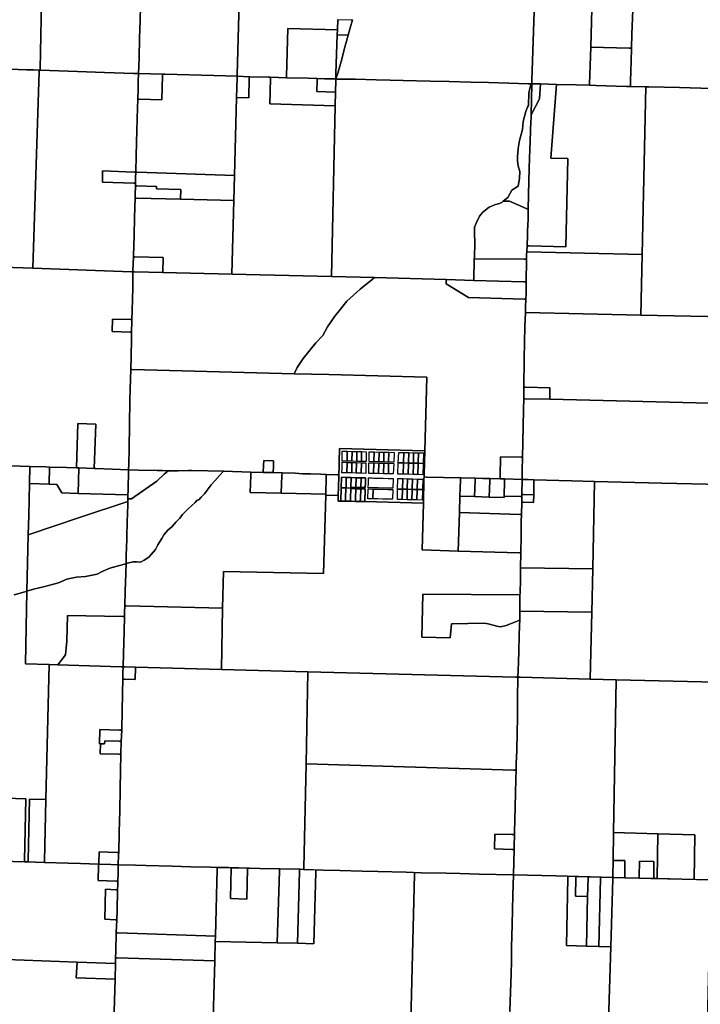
# Model space of a CAD drawing. Header units: feet. Extents: x 1267057 to 1687180, y 137439 to 673336.
# Tile 74 of 159: x 1336950 to 1346100, y 297210 to 310453. Entities that reach past the tile are written whole.
import ezdxf

# ---------------------------------------------------------------- set-up
doc = ezdxf.new("R2010")
doc.units = ezdxf.units.FT
doc.header["$MEASUREMENT"] = 0
doc.layers.add('mercercounty', color=247, linetype='Continuous')

msp = doc.modelspace()

# ---------------------------------------------------------------- linework, layer by layer
at = {"layer": 'mercercounty'}
for points in [[(1337258, 311367), (1337224, 309793), (1337223, 309773), (1337210, 309774), (1337137, 309777), (1337042, 309778), (1336475, 309801), (1336395, 309804), (1336379, 309805), (1335909, 309824), (1335885, 309824), (1335886, 309844), (1335922, 311146), (1335923, 311153), (1335960, 312504), (1337283, 312464), (1337258, 311367)], [(1345201, 310890), (1345195, 310692), (1345178, 310256), (1345174, 310068), (1345144, 310069), (1344626, 310082), (1344663, 311458), (1343896, 311480), (1343920, 312246), (1344018, 312244), (1344037, 312243), (1344803, 312224), (1344785, 311724), (1345193, 311714), (1345223, 311713), (1345222, 311697), (1345219, 311641), (1345217, 311552), (1345214, 311373), (1345206, 311021), (1345201, 310890)], [(1344612, 309570), (1344429, 309575), (1344167, 309582), (1344058, 309585), (1343952, 309588), (1343835, 309591), (1343837, 309641), (1343896, 311480), (1344663, 311458), (1344626, 310082), (1344612, 309590), (1344612, 309570)], [(1338547, 309728), (1338482, 309730), (1338092, 309743), (1337726, 309754), (1337223, 309773), (1337224, 309793), (1337258, 311367), (1337930, 311337), (1337924, 311088), (1338567, 311066), (1338587, 311066), (1338583, 310927), (1338575, 310643), (1338568, 310438), (1338562, 310208), (1338554, 309933), (1338547, 309728)], [(1339873, 309691), (1339873, 309691), (1339559, 309700), (1338903, 309719), (1338871, 309720), (1338547, 309728), (1338554, 309933), (1338562, 310208), (1338568, 310438), (1338575, 310643), (1338806, 310635), (1338819, 311058), (1339910, 311019), (1339874, 309711), (1339873, 309691)], [(1346527, 310858), (1346507, 310227), (1346486, 309541), (1346485, 309521), (1346251, 309527), (1345821, 309539), (1345408, 309549), (1345366, 309550), (1345162, 309554), (1345162, 309624), (1345170, 309895), (1345174, 310068), (1345178, 310256), (1345195, 310692), (1345201, 310890), (1345231, 310889), (1346527, 310858)], [(1341424, 310453), (1341394, 310341), (1341367, 310243), (1341347, 310244), (1341219, 310250), (1341221, 310318), (1341225, 310457), (1341404, 310453), (1341424, 310453)], [(1341219, 310250), (1341202, 309729), (1341200, 309655), (1341047, 309658), (1340950, 309661), (1340826, 309665), (1340537, 309672), (1340537, 309692), (1340555, 310336), (1341221, 310318), (1341219, 310250)], [(1341367, 310243), (1341314, 310050), (1341279, 309922), (1341225, 309732), (1341200, 309655), (1341202, 309729), (1341219, 310250), (1341347, 310244), (1341367, 310243)], [(1344612, 309570), (1344612, 309590), (1344626, 310082), (1345144, 310069), (1345174, 310068), (1345170, 309895), (1345162, 309624), (1345162, 309554), (1345106, 309555), (1344695, 309567), (1344612, 309570)], [(1335885, 309824), (1335909, 309824), (1336379, 309805), (1336378, 309785), (1336349, 308794), (1336245, 308798), (1336232, 308348), (1336513, 308338), (1336524, 308711), (1336362, 308717), (1336394, 309784), (1336395, 309804), (1336475, 309801), (1337042, 309778), (1337137, 309777), (1337210, 309774), (1337210, 309754), (1337126, 307110), (1335807, 307157), (1335879, 309615), (1335879, 309615), (1335885, 309804), (1335885, 309824)], [(1338506, 308253), (1338505, 308218), (1338503, 308096), (1338501, 308055), (1338494, 307793), (1338487, 307552), (1338479, 307277), (1338479, 307262), (1338473, 307076), (1338473, 307062), (1338453, 307062), (1337126, 307110), (1337210, 309754), (1337210, 309774), (1337223, 309773), (1337726, 309754), (1338092, 309743), (1338482, 309730), (1338547, 309728), (1338544, 309622), (1338541, 309514), (1338538, 309383), (1338535, 309269), (1338526, 308964), (1338517, 308625), (1338510, 308403), (1338490, 308404), (1338065, 308419), (1338061, 308269), (1338486, 308254), (1338506, 308253)], [(1339865, 309407), (1339838, 308359), (1338530, 308401), (1338510, 308402), (1338510, 308403), (1338517, 308625), (1338526, 308964), (1338535, 309269), (1338538, 309383), (1338558, 309382), (1338862, 309373), (1338870, 309700), (1338871, 309720), (1338903, 309719), (1339559, 309700), (1339873, 309691), (1339872, 309671), (1339865, 309407)], [(1338538, 309383), (1338541, 309514), (1338544, 309622), (1338547, 309728), (1338871, 309720), (1338870, 309700), (1338862, 309373), (1338558, 309382), (1338538, 309383)], [(1341192, 309294), (1341143, 306998), (1339803, 307030), (1339829, 308021), (1339838, 308359), (1339865, 309407), (1340030, 309403), (1340037, 309666), (1340038, 309686), (1340042, 309686), (1340296, 309678), (1340320, 309678), (1340320, 309658), (1340313, 309319), (1341192, 309294)], [(1339865, 309407), (1339872, 309671), (1339873, 309691), (1339873, 309691), (1340038, 309686), (1340037, 309666), (1340030, 309403), (1339865, 309407)], [(1341192, 309294), (1340313, 309319), (1340320, 309658), (1340320, 309678), (1340537, 309672), (1340826, 309665), (1340950, 309661), (1340950, 309641), (1340946, 309487), (1341196, 309480), (1341192, 309294)], [(1341196, 309480), (1340946, 309487), (1340950, 309641), (1340950, 309661), (1341047, 309658), (1341200, 309655), (1341200, 309635), (1341196, 309480)], [(1343055, 306946), (1342683, 306957), (1341721, 306983), (1341143, 306998), (1341192, 309294), (1341196, 309480), (1341200, 309635), (1341200, 309655), (1341219, 309654), (1341460, 309651), (1341742, 309643), (1341931, 309640), (1342103, 309636), (1342470, 309627), (1342725, 309621), (1343016, 309613), (1343252, 309606), (1343526, 309599), (1343784, 309592), (1343812, 309592), (1343828, 309591), (1343810, 309529), (1343793, 309463), (1343794, 309411), (1343788, 309357), (1343788, 309328), (1343789, 309297), (1343776, 309275), (1343767, 309253), (1343756, 309216), (1343719, 309083), (1343709, 308974), (1343670, 308827), (1343651, 308720), (1343642, 308608), (1343642, 308548), (1343651, 308488), (1343672, 308409), (1343670, 308315), (1343649, 308213), (1343567, 308159), (1343511, 308059), (1343451, 308011), (1343432, 307996), (1343387, 307978), (1343348, 307968), (1343262, 307933), (1343178, 307864), (1343133, 307810), (1343091, 307724), (1343065, 307664), (1343063, 307587), (1343070, 307449), (1343062, 307258), (1343061, 307235), (1343055, 306946)], [(1343451, 308011), (1343511, 308059), (1343567, 308159), (1343649, 308213), (1343670, 308315), (1343672, 308409), (1343651, 308488), (1343642, 308548), (1343642, 308608), (1343651, 308720), (1343670, 308827), (1343709, 308974), (1343719, 309083), (1343756, 309216), (1343767, 309253), (1343776, 309275), (1343789, 309297), (1343788, 309328), (1343788, 309357), (1343794, 309411), (1343793, 309463), (1343810, 309529), (1343828, 309591), (1343835, 309591), (1343824, 309171), (1343821, 309039), (1343819, 309005), (1343816, 308954), (1343806, 308698), (1343803, 308599), (1343794, 308284), (1343786, 307905), (1343786, 307900), (1343757, 307913), (1343535, 308014), (1343451, 308011)], [(1343770, 307412), (1343800, 307411), (1344292, 307396), (1344317, 308584), (1344091, 308591), (1344167, 309582), (1344429, 309575), (1344612, 309570), (1344695, 309567), (1345106, 309555), (1345162, 309554), (1345366, 309550), (1345316, 307296), (1343767, 307330), (1343770, 307412)], [(1343770, 307412), (1343775, 307550), (1343777, 307605), (1343783, 307694), (1343787, 307767), (1343786, 307900), (1343786, 307905), (1343794, 308284), (1343803, 308599), (1343806, 308698), (1343816, 308954), (1343819, 309005), (1343821, 309039), (1343824, 309171), (1343937, 309389), (1343952, 309588), (1344058, 309585), (1344167, 309582), (1344091, 308591), (1344317, 308584), (1344292, 307396), (1343800, 307411), (1343770, 307412)], [(1343824, 309171), (1343835, 309591), (1343952, 309588), (1343937, 309389), (1343824, 309171)], [(1345298, 306480), (1345316, 307296), (1345366, 309550), (1345408, 309549), (1345821, 309539), (1346251, 309527), (1346485, 309521), (1346485, 309501), (1346423, 306864), (1346428, 306864), (1346420, 306456), (1345298, 306480)], [(1338506, 308253), (1338486, 308254), (1338061, 308269), (1338065, 308419), (1338490, 308404), (1338510, 308403), (1338510, 308402), (1338507, 308325), (1338506, 308253)], [(1338506, 308253), (1338507, 308325), (1338510, 308402), (1338530, 308401), (1339838, 308359), (1339829, 308021), (1339110, 308039), (1339114, 308170), (1338789, 308177), (1338790, 308208), (1338525, 308217), (1338505, 308218), (1338506, 308253)], [(1338501, 308055), (1338503, 308096), (1338505, 308218), (1338525, 308217), (1338790, 308208), (1338789, 308177), (1339114, 308170), (1339110, 308039), (1338521, 308054), (1338501, 308055)], [(1339803, 307030), (1338875, 307052), (1338880, 307252), (1338499, 307261), (1338479, 307262), (1338479, 307277), (1338487, 307552), (1338494, 307793), (1338501, 308055), (1338521, 308054), (1339110, 308039), (1339829, 308021), (1339803, 307030)], [(1343061, 307235), (1343062, 307258), (1343070, 307449), (1343063, 307587), (1343065, 307664), (1343091, 307724), (1343133, 307810), (1343178, 307864), (1343262, 307933), (1343348, 307968), (1343387, 307978), (1343432, 307996), (1343451, 308011), (1343535, 308014), (1343757, 307913), (1343786, 307900), (1343787, 307767), (1343783, 307694), (1343777, 307605), (1343775, 307550), (1343770, 307412), (1343767, 307330), (1343765, 307297), (1343763, 307233), (1343733, 307233), (1343061, 307235)], [(1338473, 307062), (1338473, 307076), (1338479, 307262), (1338499, 307261), (1338880, 307252), (1338875, 307052), (1338493, 307061), (1338473, 307062)], [(1343055, 306946), (1343061, 307235), (1343733, 307233), (1343763, 307233), (1343761, 307186), (1343761, 307119), (1343759, 307030), (1343758, 306928), (1343738, 306928), (1343728, 306928), (1343055, 306946)], [(1343754, 306694), (1343757, 306764), (1343758, 306928), (1343759, 307030), (1343761, 307119), (1343761, 307186), (1343763, 307233), (1343765, 307297), (1343767, 307330), (1345316, 307296), (1345298, 306480), (1343748, 306515), (1343748, 306521), (1343751, 306588), (1343754, 306694)], [(1338458, 306419), (1338461, 306543), (1338469, 306846), (1338473, 307062), (1338493, 307061), (1338875, 307052), (1339803, 307030), (1341143, 306998), (1341721, 306983), (1341690, 306960), (1341529, 306827), (1341347, 306665), (1341246, 306537), (1341186, 306467), (1341086, 306323), (1341025, 306207), (1340931, 306105), (1340761, 305895), (1340680, 305774), (1340639, 305691), (1338463, 305747), (1338443, 305747), (1338447, 305923), (1338453, 306160), (1338455, 306249), (1338458, 306396), (1338458, 306419)], [(1343407, 304278), (1343270, 304281), (1343175, 304283), (1343072, 304286), (1342883, 304290), (1342875, 304290), (1342420, 304302), (1342386, 304303), (1342387, 304333), (1342395, 304654), (1342396, 304656), (1342422, 305643), (1341107, 305679), (1340639, 305691), (1340680, 305774), (1340761, 305895), (1340931, 306105), (1341025, 306207), (1341086, 306323), (1341186, 306467), (1341246, 306537), (1341347, 306665), (1341529, 306827), (1341690, 306960), (1341721, 306983), (1342683, 306957), (1342682, 306901), (1342985, 306715), (1343734, 306695), (1343754, 306694), (1343751, 306588), (1343748, 306521), (1343748, 306515), (1343741, 306325), (1343731, 305898), (1343728, 305511), (1343728, 305481), (1343726, 305356), (1343723, 305205), (1343714, 304769), (1343710, 304568), (1343690, 304568), (1343413, 304575), (1343408, 304308), (1343407, 304278)], [(1343055, 306946), (1343728, 306928), (1343738, 306928), (1343758, 306928), (1343757, 306764), (1343754, 306694), (1343734, 306695), (1342985, 306715), (1342682, 306901), (1342683, 306957), (1343055, 306946)], [(1344076, 305347), (1344079, 305502), (1343748, 305510), (1343728, 305511), (1343731, 305898), (1343741, 306325), (1343748, 306515), (1345298, 306480), (1346420, 306456), (1346407, 305648), (1346402, 305289), (1344076, 305347)], [(1338455, 306249), (1338435, 306249), (1338195, 306257), (1338199, 306427), (1338438, 306419), (1338458, 306419), (1338458, 306396), (1338455, 306249)], [(1341241, 304331), (1341223, 304331), (1341071, 304336), (1340999, 304338), (1340859, 304343), (1340753, 304346), (1340651, 304352), (1340478, 304357), (1340357, 304361), (1340361, 304442), (1340364, 304520), (1340232, 304523), (1340229, 304461), (1340225, 304364), (1340056, 304369), (1339689, 304379), (1339262, 304391), (1339218, 304389), (1339079, 304386), (1338944, 304387), (1338870, 304388), (1338799, 304390), (1338545, 304396), (1338414, 304400), (1338417, 304474), (1338422, 304681), (1338427, 305010), (1338432, 305329), (1338440, 305623), (1338443, 305747), (1338463, 305747), (1340639, 305691), (1341107, 305679), (1342422, 305643), (1342396, 304656), (1341248, 304685), (1341243, 304500), (1341243, 304419), (1341242, 304361), (1341241, 304331)], [(1343726, 305356), (1343728, 305481), (1343728, 305511), (1343748, 305510), (1344079, 305502), (1344076, 305347), (1343746, 305355), (1343726, 305356)], [(1344679, 304243), (1344368, 304251), (1343863, 304266), (1343784, 304268), (1343704, 304268), (1343706, 304388), (1343710, 304568), (1343714, 304769), (1343723, 305205), (1343726, 305356), (1343746, 305355), (1344076, 305347), (1346402, 305289), (1346386, 304231), (1346385, 304201), (1345584, 304220), (1344679, 304243)], [(1337713, 304425), (1337733, 305020), (1337972, 305012), (1337952, 304416), (1337746, 304424), (1337746, 304424), (1337713, 304425)], [(1342396, 304656), (1342395, 304654), (1342387, 304333), (1342386, 304303), (1342385, 304273), (1342377, 303952), (1341590, 303971), (1341596, 304140), (1341596, 304142), (1341534, 304144), (1341468, 304145), (1341402, 304147), (1341403, 304154), (1341403, 304164), (1341469, 304162), (1341535, 304161), (1341596, 304159), (1341598, 304228), (1341600, 304290), (1341539, 304292), (1341473, 304293), (1341407, 304295), (1341366, 304296), (1341341, 304297), (1341275, 304299), (1341270, 304158), (1341270, 304150), (1341265, 303978), (1341231, 303979), (1341232, 304052), (1341239, 304301), (1341241, 304331), (1341242, 304361), (1341243, 304419), (1341243, 304500), (1341248, 304685), (1342396, 304656)], [(1341351, 304516), (1341284, 304517), (1341287, 304649), (1341354, 304648), (1341351, 304516)], [(1341547, 304643), (1341609, 304641), (1341606, 304517), (1341606, 304509), (1341544, 304511), (1341481, 304512), (1341417, 304514), (1341351, 304516), (1341284, 304517), (1341287, 304649), (1341354, 304648), (1341420, 304646), (1341484, 304644), (1341547, 304643)], [(1341420, 304646), (1341417, 304514), (1341351, 304516), (1341354, 304648), (1341420, 304646)], [(1341484, 304644), (1341481, 304512), (1341417, 304514), (1341420, 304646), (1341484, 304644)], [(1341544, 304511), (1341481, 304512), (1341484, 304644), (1341547, 304643), (1341544, 304511)], [(1341544, 304511), (1341547, 304643), (1341609, 304641), (1341606, 304517), (1341606, 304509), (1341544, 304511)], [(1341712, 304508), (1341646, 304509), (1341646, 304516), (1341649, 304641), (1341715, 304640), (1341712, 304508)], [(1341715, 304640), (1341781, 304638), (1341847, 304636), (1341913, 304635), (1341985, 304633), (1341979, 304501), (1341910, 304503), (1341844, 304504), (1341778, 304506), (1341712, 304508), (1341646, 304509), (1341646, 304516), (1341649, 304641), (1341715, 304640)], [(1341781, 304638), (1341778, 304506), (1341712, 304508), (1341715, 304640), (1341781, 304638)], [(1341844, 304504), (1341778, 304506), (1341781, 304638), (1341847, 304636), (1341844, 304504)], [(1341910, 304503), (1341844, 304504), (1341847, 304636), (1341913, 304635), (1341910, 304503)], [(1341910, 304503), (1341913, 304635), (1341985, 304633), (1341979, 304501), (1341910, 304503)], [(1342238, 304336), (1342172, 304338), (1342106, 304340), (1342032, 304341), (1342039, 304493), (1342045, 304633), (1342114, 304632), (1342180, 304630), (1342246, 304628), (1342312, 304627), (1342378, 304625), (1342374, 304485), (1342370, 304333), (1342304, 304335), (1342238, 304336)], [(1342039, 304493), (1342045, 304633), (1342114, 304632), (1342111, 304500), (1342110, 304492), (1342039, 304493)], [(1342176, 304490), (1342110, 304492), (1342111, 304500), (1342114, 304632), (1342180, 304630), (1342176, 304498), (1342176, 304490)], [(1342242, 304488), (1342176, 304490), (1342176, 304498), (1342180, 304630), (1342246, 304628), (1342242, 304496), (1342242, 304488)], [(1342312, 304627), (1342308, 304495), (1342308, 304487), (1342242, 304488), (1342242, 304496), (1342246, 304628), (1342312, 304627)], [(1342374, 304485), (1342308, 304487), (1342308, 304495), (1342312, 304627), (1342378, 304625), (1342374, 304485)], [(1340225, 304364), (1340229, 304461), (1340232, 304523), (1340364, 304520), (1340361, 304442), (1340357, 304361), (1340225, 304364)], [(1341347, 304357), (1341282, 304359), (1341283, 304418), (1341283, 304499), (1341283, 304501), (1341351, 304499), (1341347, 304357)], [(1341473, 304354), (1341413, 304356), (1341372, 304357), (1341347, 304357), (1341282, 304359), (1341283, 304418), (1341283, 304499), (1341283, 304501), (1341351, 304499), (1341416, 304498), (1341477, 304496), (1341543, 304494), (1341605, 304493), (1341602, 304351), (1341540, 304352), (1341473, 304354)], [(1341416, 304498), (1341413, 304356), (1341372, 304357), (1341347, 304357), (1341351, 304499), (1341416, 304498)], [(1341473, 304354), (1341413, 304356), (1341416, 304498), (1341477, 304496), (1341473, 304354)], [(1341473, 304354), (1341477, 304496), (1341543, 304494), (1341540, 304352), (1341473, 304354)], [(1341543, 304494), (1341605, 304493), (1341602, 304351), (1341540, 304352), (1341543, 304494)], [(1341708, 304348), (1341691, 304349), (1341642, 304350), (1341645, 304493), (1341711, 304491), (1341708, 304348)], [(1341906, 304344), (1341840, 304346), (1341774, 304347), (1341708, 304348), (1341691, 304349), (1341642, 304350), (1341645, 304493), (1341711, 304491), (1341777, 304489), (1341843, 304488), (1341909, 304486), (1341979, 304484), (1341972, 304343), (1341906, 304344)], [(1341777, 304489), (1341774, 304347), (1341708, 304348), (1341711, 304491), (1341777, 304489)], [(1341843, 304488), (1341840, 304346), (1341774, 304347), (1341777, 304489), (1341843, 304488)], [(1341906, 304344), (1341840, 304346), (1341843, 304488), (1341909, 304486), (1341906, 304344)], [(1341906, 304344), (1341909, 304486), (1341979, 304484), (1341972, 304343), (1341906, 304344)], [(1342106, 304340), (1342032, 304341), (1342039, 304493), (1342110, 304492), (1342110, 304483), (1342106, 304340)], [(1342176, 304490), (1342176, 304482), (1342172, 304338), (1342106, 304340), (1342110, 304483), (1342110, 304492), (1342176, 304490)], [(1342242, 304488), (1342242, 304480), (1342238, 304336), (1342172, 304338), (1342176, 304482), (1342176, 304490), (1342242, 304488)], [(1342308, 304487), (1342308, 304478), (1342304, 304335), (1342238, 304336), (1342242, 304480), (1342242, 304488), (1342308, 304487)], [(1342374, 304485), (1342370, 304333), (1342304, 304335), (1342308, 304478), (1342308, 304487), (1342374, 304485)], [(1343710, 304568), (1343706, 304388), (1343704, 304268), (1343467, 304277), (1343407, 304278), (1343408, 304308), (1343413, 304575), (1343690, 304568), (1343710, 304568)], [(1337086, 304444), (1337299, 304438), (1337352, 304436), (1337352, 304436), (1337347, 304206), (1337081, 304214), (1337086, 304444)], [(1337713, 304425), (1337746, 304424), (1337746, 304424), (1337738, 304081), (1337516, 304088), (1337447, 304203), (1337347, 304206), (1337352, 304436), (1337581, 304429), (1337713, 304425)], [(1337952, 304416), (1337974, 304416), (1338414, 304400), (1338407, 304121), (1338405, 304061), (1337738, 304081), (1337746, 304424), (1337952, 304416)], [(1339678, 302538), (1338383, 302568), (1338363, 302569), (1338369, 302765), (1338375, 303003), (1338379, 303137), (1338397, 303142), (1338474, 303162), (1338520, 303162), (1338575, 303158), (1338621, 303183), (1338688, 303225), (1338717, 303258), (1338776, 303325), (1338809, 303388), (1338830, 303426), (1338859, 303476), (1338889, 303526), (1338943, 303585), (1338997, 303631), (1339048, 303694), (1339102, 303748), (1339140, 303798), (1339211, 303869), (1339308, 303960), (1339336, 303991), (1339356, 303997), (1339390, 304033), (1339436, 304075), (1339472, 304125), (1339526, 304196), (1339572, 304250), (1339641, 304326), (1339689, 304379), (1340056, 304369), (1340055, 304328), (1340048, 304093), (1340466, 304086), (1341064, 304071), (1341064, 304056), (1341034, 303003), (1339688, 303031), (1339678, 302538)], [(1339689, 304379), (1339641, 304326), (1339572, 304250), (1339526, 304196), (1339472, 304125), (1339436, 304075), (1339390, 304033), (1339356, 303997), (1339336, 303991), (1339308, 303960), (1339211, 303869), (1339140, 303798), (1339102, 303748), (1339048, 303694), (1338997, 303631), (1338943, 303585), (1338889, 303526), (1338859, 303476), (1338830, 303426), (1338809, 303388), (1338776, 303325), (1338717, 303258), (1338688, 303225), (1338621, 303183), (1338575, 303158), (1338520, 303162), (1338474, 303162), (1338397, 303142), (1338379, 303137), (1338382, 303251), (1338388, 303460), (1338396, 303741), (1338397, 303765), (1338402, 303971), (1338403, 304007), (1338453, 304007), (1338792, 304246), (1338890, 304338), (1338944, 304387), (1339079, 304386), (1339218, 304389), (1339262, 304391), (1339689, 304379)], [(1338403, 304007), (1338405, 304061), (1338407, 304121), (1338414, 304400), (1338545, 304396), (1338799, 304390), (1338870, 304388), (1338944, 304387), (1338890, 304338), (1338792, 304246), (1338453, 304007), (1338403, 304007)], [(1340056, 304369), (1340225, 304364), (1340357, 304361), (1340478, 304357), (1340476, 304322), (1340466, 304086), (1340048, 304093), (1340055, 304328), (1340056, 304369)], [(1341064, 304071), (1340466, 304086), (1340476, 304322), (1340478, 304357), (1340651, 304352), (1340753, 304346), (1340859, 304343), (1340999, 304338), (1341071, 304336), (1341071, 304306), (1341064, 304071)], [(1341071, 304336), (1341223, 304331), (1341241, 304331), (1341239, 304301), (1341232, 304052), (1341064, 304056), (1341064, 304071), (1341071, 304306), (1341071, 304336)], [(1337347, 304206), (1337447, 304203), (1337516, 304088), (1337738, 304081), (1338405, 304061), (1338403, 304007), (1338402, 303971), (1337769, 303760), (1337065, 303522), (1337071, 303782), (1337081, 304214), (1337347, 304206)], [(1341337, 304156), (1341336, 304156), (1341270, 304158), (1341275, 304299), (1341341, 304297), (1341337, 304156)], [(1341407, 304295), (1341403, 304164), (1341403, 304154), (1341346, 304156), (1341337, 304156), (1341341, 304297), (1341366, 304296), (1341407, 304295)], [(1341473, 304293), (1341469, 304162), (1341403, 304164), (1341407, 304295), (1341473, 304293)], [(1341473, 304293), (1341539, 304292), (1341535, 304161), (1341469, 304162), (1341473, 304293)], [(1341535, 304161), (1341539, 304292), (1341600, 304290), (1341598, 304228), (1341596, 304159), (1341535, 304161)], [(1341705, 304288), (1341771, 304287), (1341837, 304286), (1341903, 304284), (1341969, 304283), (1341965, 304150), (1341899, 304152), (1341833, 304153), (1341767, 304155), (1341701, 304157), (1341636, 304158), (1341638, 304227), (1341640, 304290), (1341690, 304289), (1341705, 304288)], [(1342031, 304140), (1342033, 304281), (1342099, 304280), (1342165, 304278), (1342231, 304277), (1342297, 304275), (1342369, 304273), (1342365, 304140), (1342365, 304132), (1342365, 304124), (1342361, 303992), (1342289, 303993), (1342223, 303995), (1342157, 303997), (1342091, 303998), (1342029, 304000), (1342030, 304113), (1342031, 304140)], [(1342031, 304140), (1342033, 304281), (1342099, 304280), (1342095, 304139), (1342031, 304140)], [(1342165, 304278), (1342161, 304145), (1342161, 304137), (1342095, 304139), (1342099, 304280), (1342165, 304278)], [(1342231, 304277), (1342227, 304144), (1342227, 304135), (1342161, 304137), (1342161, 304145), (1342165, 304278), (1342231, 304277)], [(1342297, 304275), (1342293, 304142), (1342293, 304134), (1342227, 304135), (1342227, 304144), (1342231, 304277), (1342297, 304275)], [(1342297, 304275), (1342369, 304273), (1342365, 304140), (1342365, 304132), (1342293, 304134), (1342293, 304142), (1342297, 304275)], [(1342846, 303306), (1342360, 303321), (1342377, 303952), (1342385, 304273), (1342386, 304303), (1342420, 304302), (1342875, 304290), (1342874, 304260), (1342868, 304043), (1342861, 303825), (1342846, 303306)], [(1343072, 304286), (1343072, 304256), (1343065, 304038), (1342868, 304043), (1342874, 304260), (1342875, 304290), (1342883, 304290), (1343072, 304286)], [(1343270, 304281), (1343269, 304251), (1343262, 304033), (1343065, 304038), (1343072, 304256), (1343072, 304286), (1343175, 304283), (1343270, 304281)], [(1343270, 304281), (1343407, 304278), (1343467, 304277), (1343466, 304247), (1343462, 304046), (1343462, 304028), (1343262, 304033), (1343269, 304251), (1343270, 304281)], [(1343702, 304066), (1343701, 304040), (1343681, 304041), (1343462, 304046), (1343466, 304247), (1343467, 304277), (1343704, 304268), (1343702, 304066)], [(1343695, 303797), (1343699, 303964), (1343719, 303964), (1343859, 303961), (1343860, 304061), (1343863, 304236), (1343863, 304266), (1344368, 304251), (1344679, 304243), (1344653, 303066), (1343684, 303080), (1343684, 303083), (1343687, 303280), (1343688, 303290), (1343691, 303499), (1343692, 303704), (1343695, 303797)], [(1343704, 304268), (1343784, 304268), (1343863, 304266), (1343863, 304236), (1343860, 304061), (1343722, 304065), (1343702, 304066), (1343704, 304268)], [(1346385, 304201), (1346525, 304198), (1346806, 304191), (1346783, 303108), (1346756, 301531), (1346315, 301542), (1344967, 301576), (1344621, 301584), (1344640, 302484), (1344653, 303066), (1344679, 304243), (1345584, 304220), (1346385, 304201)], [(1343646, 301608), (1343626, 301609), (1343616, 301609), (1340997, 301678), (1340825, 301683), (1339662, 301713), (1339678, 302538), (1339688, 303031), (1341034, 303003), (1341064, 304056), (1341232, 304052), (1341231, 303979), (1341265, 303978), (1341331, 303977), (1341397, 303975), (1341463, 303974), (1341529, 303972), (1341590, 303971), (1342377, 303952), (1342360, 303321), (1342846, 303306), (1343667, 303280), (1343687, 303280), (1343684, 303083), (1343684, 303080), (1343681, 302926), (1343676, 302739), (1343675, 302718), (1342371, 302726), (1342356, 302147), (1342737, 302137), (1342756, 302327), (1343196, 302336), (1343249, 302329), (1343363, 302294), (1343413, 302289), (1343492, 302304), (1343672, 302375), (1343670, 302305), (1343664, 302167), (1343659, 301961), (1343654, 301810), (1343650, 301703), (1343646, 301608)], [(1341265, 303978), (1341270, 304150), (1341270, 304158), (1341336, 304156), (1341332, 304017), (1341331, 303977), (1341265, 303978)], [(1341397, 303975), (1341331, 303977), (1341332, 304017), (1341336, 304156), (1341337, 304156), (1341346, 304156), (1341403, 304154), (1341402, 304147), (1341398, 304015), (1341397, 303975)], [(1341463, 303974), (1341397, 303975), (1341398, 304015), (1341402, 304147), (1341468, 304145), (1341464, 304013), (1341463, 303974)], [(1341534, 304144), (1341530, 304012), (1341529, 303972), (1341463, 303974), (1341464, 304013), (1341468, 304145), (1341534, 304144)], [(1341590, 303971), (1341529, 303972), (1341530, 304012), (1341534, 304144), (1341596, 304142), (1341596, 304140), (1341590, 303971)], [(1341701, 304140), (1341697, 304008), (1341631, 304010), (1341636, 304139), (1341636, 304142), (1341701, 304140)], [(1341701, 304140), (1341767, 304139), (1341833, 304137), (1341899, 304135), (1341965, 304134), (1341961, 304002), (1341895, 304003), (1341829, 304005), (1341763, 304007), (1341697, 304008), (1341631, 304010), (1341636, 304139), (1341636, 304142), (1341701, 304140)], [(1341701, 304140), (1341767, 304139), (1341833, 304137), (1341899, 304135), (1341965, 304134), (1341961, 304002), (1341895, 304003), (1341829, 304005), (1341763, 304007), (1341697, 304008), (1341701, 304140)], [(1342031, 304140), (1342095, 304139), (1342095, 304130), (1342091, 303998), (1342029, 304000), (1342030, 304113), (1342031, 304140)], [(1342157, 303997), (1342091, 303998), (1342095, 304130), (1342095, 304139), (1342161, 304137), (1342161, 304129), (1342157, 303997)], [(1342223, 303995), (1342157, 303997), (1342161, 304129), (1342161, 304137), (1342227, 304135), (1342227, 304127), (1342223, 303995)], [(1342223, 303995), (1342227, 304127), (1342227, 304135), (1342293, 304134), (1342293, 304125), (1342289, 303993), (1342223, 303995)], [(1342289, 303993), (1342293, 304125), (1342293, 304134), (1342365, 304132), (1342365, 304124), (1342361, 303992), (1342289, 303993)], [(1343701, 304040), (1343702, 304066), (1343722, 304065), (1343860, 304061), (1343859, 303961), (1343719, 303964), (1343699, 303964), (1343701, 304017), (1343701, 304040)], [(1337048, 302766), (1337065, 303522), (1337769, 303760), (1338402, 303971), (1338397, 303765), (1338396, 303741), (1338388, 303460), (1338382, 303251), (1338379, 303137), (1338357, 303130), (1338162, 303074), (1338059, 303029), (1337992, 302993), (1337833, 302965), (1337713, 302954), (1337646, 302942), (1337584, 302929), (1337473, 302878), (1337353, 302845), (1337286, 302831), (1337135, 302795), (1337048, 302766)], [(1343701, 304040), (1343701, 304017), (1343699, 303964), (1343695, 303797), (1343675, 303797), (1342861, 303825), (1342868, 304043), (1343065, 304038), (1343262, 304033), (1343462, 304028), (1343462, 304046), (1343681, 304041), (1343701, 304040)], [(1343695, 303797), (1343692, 303704), (1343691, 303499), (1343688, 303290), (1343687, 303280), (1343667, 303280), (1342846, 303306), (1342861, 303825), (1343675, 303797), (1343695, 303797)], [(1338358, 302424), (1338338, 302424), (1337594, 302441), (1337583, 302092), (1337564, 301908), (1337463, 301777), (1337344, 301781), (1337027, 301791), (1337048, 302766), (1337135, 302795), (1337286, 302831), (1337353, 302845), (1337473, 302878), (1337584, 302929), (1337646, 302942), (1337713, 302954), (1337833, 302965), (1337992, 302993), (1338059, 303029), (1338162, 303074), (1338357, 303130), (1338379, 303137), (1338375, 303003), (1338369, 302765), (1338363, 302569), (1338360, 302486), (1338358, 302424)], [(1344640, 302484), (1343675, 302499), (1343675, 302509), (1343674, 302576), (1343675, 302718), (1343676, 302739), (1343681, 302926), (1343684, 303080), (1344653, 303066), (1344640, 302484)], [(1343675, 302718), (1343674, 302576), (1343675, 302509), (1343675, 302499), (1343673, 302416), (1343672, 302375), (1343492, 302304), (1343413, 302289), (1343363, 302294), (1343249, 302329), (1343196, 302336), (1342756, 302327), (1342737, 302137), (1342356, 302147), (1342371, 302726), (1343675, 302718)], [(1338507, 301744), (1338365, 301747), (1338360, 301748), (1338340, 301748), (1338346, 301922), (1338353, 302223), (1338358, 302424), (1338360, 302486), (1338363, 302569), (1338383, 302568), (1339678, 302538), (1339662, 301713), (1338507, 301744)], [(1344640, 302484), (1344621, 301584), (1344620, 301584), (1343676, 301608), (1343666, 301608), (1343646, 301608), (1343650, 301703), (1343654, 301810), (1343659, 301961), (1343664, 302167), (1343670, 302305), (1343672, 302375), (1343673, 302416), (1343675, 302499), (1344640, 302484)], [(1338340, 301748), (1338320, 301749), (1338315, 301749), (1337463, 301777), (1337564, 301908), (1337583, 302092), (1337594, 302441), (1338338, 302424), (1338358, 302424), (1338353, 302223), (1338346, 301922), (1338340, 301748)], [(1338321, 300898), (1338296, 300897), (1338291, 300897), (1338029, 300905), (1338024, 300715), (1338034, 300715), (1338031, 300580), (1338281, 300572), (1338286, 300572), (1338311, 300571), (1338304, 300353), (1338300, 300109), (1338294, 299811), (1338286, 299524), (1338281, 299252), (1338261, 299252), (1338017, 299260), (1338014, 299115), (1338013, 299095), (1337769, 299103), (1337602, 299109), (1337282, 299117), (1337282, 299137), (1337302, 299964), (1337344, 301781), (1337463, 301777), (1338315, 301749), (1338320, 301749), (1338340, 301748), (1338337, 301668), (1338336, 301583), (1338333, 301394), (1338328, 301150), (1338321, 300913), (1338321, 300898)], [(1340799, 300445), (1340768, 299044), (1340768, 299024), (1340721, 299026), (1340177, 299036), (1339755, 299048), (1339517, 299055), (1339249, 299060), (1339000, 299066), (1338646, 299077), (1338508, 299080), (1338275, 299086), (1338280, 299222), (1338281, 299252), (1338286, 299524), (1338294, 299811), (1338300, 300109), (1338304, 300353), (1338311, 300571), (1338311, 300582), (1338316, 300746), (1338321, 300898), (1338321, 300913), (1338328, 301150), (1338333, 301394), (1338336, 301583), (1338361, 301583), (1338503, 301579), (1338507, 301744), (1339662, 301713), (1340825, 301683), (1340799, 300445)], [(1338336, 301583), (1338337, 301668), (1338340, 301748), (1338360, 301748), (1338365, 301747), (1338507, 301744), (1338503, 301579), (1338361, 301583), (1338336, 301583)], [(1343622, 300357), (1343592, 300358), (1340799, 300445), (1340825, 301683), (1340997, 301678), (1343616, 301609), (1343626, 301609), (1343646, 301608), (1343645, 301573), (1343643, 301366), (1343643, 301203), (1343641, 301054), (1343636, 300868), (1343631, 300623), (1343624, 300449), (1343622, 300357)], [(1343600, 299492), (1343601, 299524), (1343605, 299697), (1343611, 299861), (1343614, 300054), (1343619, 300234), (1343622, 300357), (1343624, 300449), (1343631, 300623), (1343636, 300868), (1343641, 301054), (1343643, 301203), (1343643, 301366), (1343645, 301573), (1343646, 301608), (1343666, 301608), (1343676, 301608), (1344620, 301584), (1344621, 301584), (1344967, 301576), (1344933, 299519), (1344927, 299146), (1344924, 298936), (1344923, 298916), (1344157, 298936), (1343589, 298950), (1343595, 299126), (1343597, 299292), (1343598, 299334), (1343600, 299492)], [(1346315, 301542), (1346249, 298884), (1346015, 298890), (1346025, 299489), (1345529, 299503), (1344933, 299519), (1344967, 301576), (1346315, 301542)], [(1338321, 300898), (1338316, 300746), (1338286, 300747), (1338093, 300753), (1338092, 300713), (1338034, 300715), (1338024, 300715), (1338029, 300905), (1338291, 300897), (1338296, 300897), (1338321, 300898)], [(1338311, 300571), (1338286, 300572), (1338281, 300572), (1338031, 300580), (1338034, 300715), (1338092, 300713), (1338093, 300753), (1338286, 300747), (1338316, 300746), (1338311, 300582), (1338311, 300571)], [(1343600, 299492), (1343570, 299493), (1343337, 299499), (1343332, 299299), (1343567, 299293), (1343597, 299292), (1343595, 299126), (1343589, 298950), (1343127, 298962), (1342869, 298969), (1342681, 298973), (1342346, 298980), (1342147, 298985), (1341764, 298995), (1341556, 299001), (1341254, 299008), (1341030, 299014), (1340768, 299024), (1340768, 299044), (1340799, 300445), (1343592, 300358), (1343622, 300357), (1343619, 300234), (1343614, 300054), (1343611, 299861), (1343605, 299697), (1343601, 299524), (1343600, 299492)], [(1337013, 299125), (1336708, 299136), (1336706, 299156), (1336670, 299496), (1336665, 299548), (1336489, 299554), (1336290, 299560), (1336292, 299684), (1336046, 299691), (1336050, 300004), (1337031, 299973), (1337014, 299145), (1337013, 299125)], [(1337063, 299124), (1337064, 299144), (1337081, 299971), (1337302, 299964), (1337282, 299137), (1337282, 299117), (1337162, 299120), (1337063, 299124)], [(1343597, 299292), (1343567, 299293), (1343332, 299299), (1343337, 299499), (1343570, 299493), (1343600, 299492), (1343598, 299334), (1343597, 299292)], [(1345083, 298913), (1345084, 298933), (1345087, 299142), (1344927, 299146), (1344933, 299519), (1345529, 299503), (1345519, 298902), (1345472, 298903), (1345473, 298923), (1345476, 299132), (1345281, 299137), (1345278, 298928), (1345278, 298908), (1345083, 298913)], [(1346015, 298890), (1345519, 298902), (1345529, 299503), (1346025, 299489), (1346015, 298890)], [(1338281, 299252), (1338280, 299222), (1338275, 299086), (1338176, 299089), (1338013, 299095), (1338014, 299115), (1338017, 299260), (1338261, 299252), (1338281, 299252)], [(1338011, 299095), (1338176, 299089), (1338275, 299086), (1338272, 298979), (1338268, 298864), (1338248, 298865), (1338003, 298874), (1338011, 299075), (1338011, 299095)], [(1339580, 298127), (1338269, 298171), (1338249, 298171), (1338249, 298175), (1338254, 298344), (1338258, 298466), (1338265, 298749), (1338267, 298820), (1338268, 298864), (1338272, 298979), (1338275, 299086), (1338508, 299080), (1338646, 299077), (1339000, 299066), (1339249, 299060), (1339517, 299055), (1339605, 299052), (1339604, 299032), (1339580, 298127)], [(1339578, 298055), (1339580, 298127), (1339604, 299032), (1339605, 299052), (1339755, 299048), (1339793, 299047), (1339782, 298631), (1340002, 298625), (1340013, 299041), (1340177, 299036), (1340443, 299031), (1340443, 299011), (1340442, 299001), (1340410, 298035), (1339578, 298055)], [(1339793, 299047), (1340013, 299041), (1340002, 298625), (1339782, 298631), (1339793, 299047)], [(1340410, 298035), (1340442, 299001), (1340443, 299011), (1340443, 299031), (1340713, 299026), (1340713, 298996), (1340686, 298030), (1340410, 298035)], [(1340932, 299018), (1340932, 298998), (1340931, 298988), (1340905, 298022), (1340686, 298030), (1340713, 298996), (1340713, 299026), (1340721, 299026), (1340768, 299024), (1340932, 299018)], [(1345083, 298913), (1344938, 298916), (1344923, 298916), (1344924, 298936), (1344927, 299146), (1345087, 299142), (1345084, 298933), (1345083, 298913)], [(1345278, 298908), (1345278, 298928), (1345281, 299137), (1345476, 299132), (1345473, 298923), (1345472, 298903), (1345433, 298904), (1345278, 298908)], [(1340410, 298035), (1340686, 298030), (1340905, 298022), (1340931, 298988), (1340932, 298998), (1340932, 299018), (1341030, 299014), (1341254, 299008), (1341556, 299001), (1341764, 298995), (1342147, 298985), (1342256, 298982), (1342256, 298962), (1342207, 296985), (1340877, 297012), (1340868, 296687), (1339543, 296720), (1339571, 297796), (1339578, 298055), (1340410, 298035)], [(1342207, 296985), (1342256, 298962), (1342256, 298982), (1342346, 298980), (1342681, 298973), (1342869, 298969), (1343127, 298962), (1343589, 298950), (1343580, 298676), (1343570, 298282), (1343561, 297976), (1343560, 297792), (1343557, 297618), (1343539, 297123), (1343535, 296958), (1343505, 296959), (1342207, 296985)], [(1344319, 298932), (1344429, 298929), (1344428, 298909), (1344422, 298663), (1344585, 298659), (1344568, 297992), (1344303, 297999), (1344319, 298912), (1344319, 298932)], [(1344593, 298925), (1344592, 298905), (1344585, 298659), (1344422, 298663), (1344428, 298909), (1344429, 298929), (1344593, 298925)], [(1344568, 297992), (1344585, 298659), (1344592, 298905), (1344593, 298925), (1344761, 298920), (1344760, 298900), (1344736, 297988), (1344568, 297992)], [(1344736, 297988), (1344760, 298900), (1344761, 298920), (1344923, 298916), (1344923, 298896), (1344896, 297984), (1344736, 297988)], [(1346175, 296227), (1345243, 296253), (1345206, 296253), (1345009, 296257), (1344995, 296258), (1344885, 296261), (1344845, 296262), (1344845, 296277), (1344896, 297984), (1344923, 298896), (1344923, 298916), (1344938, 298916), (1345083, 298913), (1345278, 298908), (1345433, 298904), (1345472, 298903), (1346239, 298884), (1346238, 298864), (1346207, 297556), (1346175, 296227)], [(1338265, 298749), (1338258, 298466), (1338254, 298344), (1338234, 298345), (1338093, 298354), (1338104, 298759), (1338245, 298750), (1338265, 298749)], [(1339578, 298055), (1339571, 297796), (1338259, 297833), (1338239, 297834), (1338242, 297919), (1338249, 298171), (1338269, 298171), (1339580, 298127), (1339578, 298055)], [(1336873, 296471), (1335538, 296513), (1335579, 297856), (1337721, 297777), (1337709, 297568), (1338233, 297548), (1338221, 297111), (1338210, 296754), (1338210, 296752), (1338201, 296429), (1338181, 296430), (1337731, 296444), (1337037, 296466), (1336873, 296471)], [(1339543, 296720), (1338230, 296752), (1338210, 296752), (1338210, 296754), (1338221, 297111), (1338233, 297548), (1338233, 297554), (1338236, 297758), (1338237, 297788), (1338239, 297834), (1338259, 297833), (1339571, 297796), (1339543, 296720)], [(1338233, 297548), (1337709, 297568), (1337721, 297777), (1338236, 297758), (1338233, 297554), (1338233, 297548)]]:
    msp.add_lwpolyline(points, close=True, dxfattribs=at)
for points in [[(1343896, 311480), (1343837, 309641), (1343835, 309591), (1343828, 309591), (1343812, 309592), (1343784, 309592), (1343526, 309599), (1343252, 309606), (1343016, 309613), (1342725, 309621), (1342470, 309627), (1342103, 309636), (1341931, 309640), (1341742, 309643), (1341460, 309651), (1341219, 309654), (1341200, 309655), (1341225, 309732), (1341279, 309922), (1341314, 310050), (1341367, 310243), (1341394, 310341), (1341424, 310453)], [(1341225, 310457), (1341221, 310318), (1340555, 310336), (1340537, 309692), (1340537, 309672), (1340320, 309678), (1340296, 309678), (1340042, 309686), (1340038, 309686), (1339873, 309691), (1339874, 309711), (1339910, 311019)], [(1335807, 307157), (1337126, 307110), (1338453, 307062), (1338473, 307062), (1338469, 306846), (1338461, 306543), (1338458, 306419), (1338438, 306419), (1338199, 306427), (1338195, 306257), (1338435, 306249), (1338455, 306249), (1338453, 306160), (1338447, 305923), (1338443, 305747), (1338440, 305623), (1338432, 305329), (1338427, 305010), (1338422, 304681), (1338417, 304474), (1338414, 304400), (1338414, 304400), (1337974, 304416), (1337952, 304416), (1337972, 305012), (1337733, 305020), (1337713, 304425), (1337581, 304429), (1337352, 304436), (1337352, 304436), (1337299, 304438), (1337086, 304444), (1337084, 304444), (1336827, 304452)], [(1336827, 304452), (1337084, 304444), (1337086, 304444), (1337081, 304214), (1337071, 303782), (1337065, 303522), (1337048, 302766), (1337048, 302766), (1337017, 302756), (1336876, 302718)], [(1336876, 302718), (1337017, 302756), (1337048, 302766), (1337027, 301791), (1337344, 301781), (1337302, 299964), (1337081, 299971), (1337064, 299144), (1337063, 299124), (1337013, 299125), (1337013, 299125), (1337014, 299145), (1337031, 299973), (1336050, 300004)], [(1336708, 299136), (1337013, 299125), (1337063, 299124), (1337162, 299120), (1337282, 299117), (1337602, 299109), (1337769, 299103), (1338011, 299095), (1338011, 299095), (1338011, 299075), (1338003, 298874), (1338248, 298865), (1338268, 298864), (1338267, 298820), (1338265, 298749), (1338245, 298750), (1338104, 298759), (1338093, 298354), (1338234, 298345), (1338254, 298344), (1338249, 298175), (1338249, 298171), (1338242, 297919), (1338239, 297834), (1338237, 297788), (1338236, 297758), (1337721, 297777), (1335579, 297856)], [(1343539, 297123), (1343557, 297618), (1343560, 297792), (1343561, 297976), (1343570, 298282), (1343580, 298676), (1343589, 298950), (1344157, 298936), (1344319, 298932), (1344319, 298912), (1344303, 297999), (1344568, 297992), (1344736, 297988), (1344736, 297988), (1344896, 297984), (1344845, 296277)]]:
    msp.add_lwpolyline(points, dxfattribs=at)

doc.saveas('drawing.dxf')
